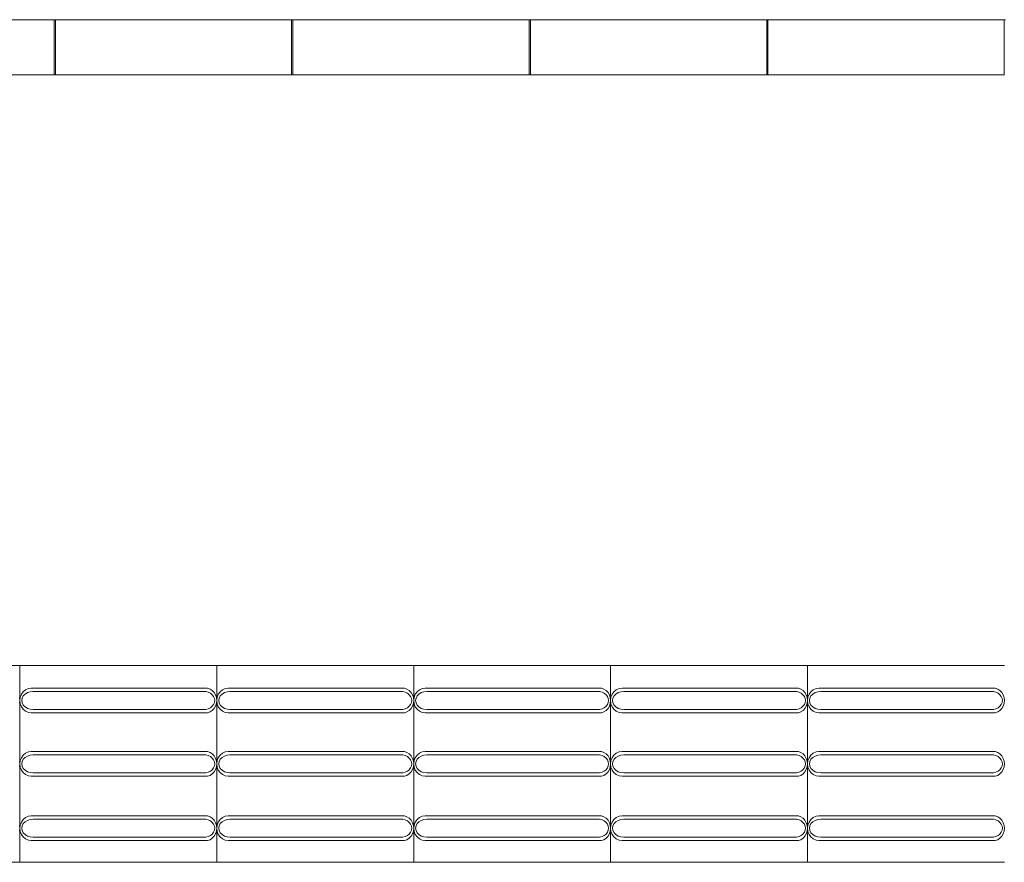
# Model space of a CAD drawing. Extents: x 5066 to 9756, y -2696 to -1109.
# Tile 186 of 208: x 9416.81 to 9419.31, y -2583.04 to -2580.9. Entities that reach past the tile are written whole.
import ezdxf

# ---------------------------------------------------------------- set-up
doc = ezdxf.new("R2010")
doc.units = 0
doc.header["$MEASUREMENT"] = 0
doc.layers.add('IFC-Elemento construtivo genérico-Contorno', color=253, linetype='CONTINUOUS', lineweight=5)
doc.layers.add('IFC-Janela-Contorno', color=142, linetype='CONTINUOUS', lineweight=5)

msp = doc.modelspace()

# ---------------------------------------------------------------- linework, layer by layer
at = {"layer": 'IFC-Elemento construtivo genérico-Contorno', "color": 8, "lineweight": 5}
for p, q in [((9416.3075, -2582.5373), (9416.8075, -2582.5373)), ((9416.8075, -2583.0373), (9416.8075, -2582.5373)), ((9416.8075, -2582.5373), (9417.3075, -2582.5373)), ((9417.3075, -2583.0373), (9417.3075, -2582.5373)), ((9417.3075, -2582.5373), (9417.8075, -2582.5373)), ((9417.8075, -2583.0373), (9417.8075, -2582.5373)), ((9417.8075, -2582.5373), (9418.3075, -2582.5373)), ((9418.3075, -2583.0373), (9418.3075, -2582.5373)), ((9418.3075, -2582.5373), (9418.8075, -2582.5373)), ((9418.8075, -2583.0373), (9418.8075, -2582.5373)), ((9418.8075, -2582.5373), (9419.3075, -2582.5373)), ((9416.8084, -2582.6181), (9416.8114, -2582.6105)), ((9416.8114, -2582.6105), (9416.816, -2582.604)), ((9416.8134, -2582.6203), (9416.8163, -2582.6147)), ((9416.816, -2582.604), (9416.822, -2582.599)), ((9416.8163, -2582.6147), (9416.8208, -2582.61)), ((9416.8208, -2582.61), (9416.8267, -2582.6063)), ((9416.822, -2582.599), (9416.8291, -2582.5958)), ((9416.8267, -2582.6063), (9416.8336, -2582.604)), ((9416.8291, -2582.5958), (9416.8366, -2582.5948)), ((9416.8336, -2582.604), (9416.841, -2582.6032)), ((9416.8366, -2582.5948), (9417.2842, -2582.5948)), ((9416.841, -2582.6032), (9417.2797, -2582.6032)), ((9417.2797, -2582.6032), (9417.2859, -2582.605)), ((9417.2842, -2582.5948), (9417.2905, -2582.5972)), ((9417.2859, -2582.605), (9417.2914, -2582.6078)), ((9417.2905, -2582.5972), (9417.2962, -2582.601)), ((9417.2914, -2582.6078), (9417.296, -2582.6115)), ((9417.296, -2582.6115), (9417.2995, -2582.616)), ((9417.2962, -2582.601), (9417.3009, -2582.6061)), ((9417.2995, -2582.616), (9417.3017, -2582.621)), ((9417.3009, -2582.6061), (9417.3045, -2582.6122)), ((9417.3045, -2582.6122), (9417.3067, -2582.6191)), ((9417.3084, -2582.6181), (9417.3114, -2582.6105)), ((9417.3114, -2582.6105), (9417.316, -2582.604)), ((9417.3134, -2582.6203), (9417.3163, -2582.6147)), ((9417.316, -2582.604), (9417.322, -2582.599)), ((9417.3163, -2582.6147), (9417.3208, -2582.61)), ((9417.3208, -2582.61), (9417.3267, -2582.6063)), ((9417.322, -2582.599), (9417.3291, -2582.5958)), ((9417.3267, -2582.6063), (9417.3336, -2582.604)), ((9417.3291, -2582.5958), (9417.3366, -2582.5948)), ((9417.3336, -2582.604), (9417.341, -2582.6032)), ((9417.3366, -2582.5948), (9417.7842, -2582.5948)), ((9417.341, -2582.6032), (9417.7797, -2582.6032)), ((9417.7797, -2582.6032), (9417.7859, -2582.605)), ((9417.7842, -2582.5948), (9417.7905, -2582.5972)), ((9417.7859, -2582.605), (9417.7914, -2582.6078)), ((9417.7905, -2582.5972), (9417.7962, -2582.601)), ((9417.7914, -2582.6078), (9417.796, -2582.6115)), ((9417.796, -2582.6115), (9417.7995, -2582.616)), ((9417.7962, -2582.601), (9417.8009, -2582.6061)), ((9417.7995, -2582.616), (9417.8017, -2582.621)), ((9417.8009, -2582.6061), (9417.8045, -2582.6122)), ((9417.8045, -2582.6122), (9417.8067, -2582.6191)), ((9417.8084, -2582.6181), (9417.8114, -2582.6105)), ((9417.8114, -2582.6105), (9417.816, -2582.604)), ((9417.8134, -2582.6203), (9417.8163, -2582.6147)), ((9417.816, -2582.604), (9417.822, -2582.599)), ((9417.8163, -2582.6147), (9417.8208, -2582.61)), ((9417.8208, -2582.61), (9417.8267, -2582.6063)), ((9417.822, -2582.599), (9417.8291, -2582.5958)), ((9417.8267, -2582.6063), (9417.8336, -2582.604)), ((9417.8291, -2582.5958), (9417.8366, -2582.5948)), ((9417.8336, -2582.604), (9417.841, -2582.6032)), ((9417.8366, -2582.5948), (9418.2842, -2582.5948)), ((9417.841, -2582.6032), (9418.2797, -2582.6032)), ((9418.2797, -2582.6032), (9418.2859, -2582.605)), ((9418.2842, -2582.5948), (9418.2905, -2582.5972)), ((9418.2859, -2582.605), (9418.2914, -2582.6078)), ((9418.2905, -2582.5972), (9418.2962, -2582.601)), ((9418.2914, -2582.6078), (9418.296, -2582.6115)), ((9418.296, -2582.6115), (9418.2995, -2582.616)), ((9418.2962, -2582.601), (9418.3009, -2582.6061)), ((9418.2995, -2582.616), (9418.3017, -2582.621)), ((9418.3009, -2582.6061), (9418.3045, -2582.6122)), ((9418.3045, -2582.6122), (9418.3067, -2582.6191)), ((9418.3084, -2582.6181), (9418.3114, -2582.6105)), ((9418.3114, -2582.6105), (9418.316, -2582.604)), ((9418.3134, -2582.6203), (9418.3163, -2582.6147)), ((9418.316, -2582.604), (9418.322, -2582.599)), ((9418.3163, -2582.6147), (9418.3208, -2582.61)), ((9418.3208, -2582.61), (9418.3267, -2582.6063)), ((9418.322, -2582.599), (9418.3291, -2582.5958)), ((9418.3267, -2582.6063), (9418.3336, -2582.604)), ((9418.3291, -2582.5958), (9418.3366, -2582.5948)), ((9418.3336, -2582.604), (9418.341, -2582.6032)), ((9418.3366, -2582.5948), (9418.7842, -2582.5948)), ((9418.341, -2582.6032), (9418.7797, -2582.6032)), ((9418.7797, -2582.6032), (9418.7859, -2582.605)), ((9418.7842, -2582.5948), (9418.7905, -2582.5972)), ((9418.7859, -2582.605), (9418.7914, -2582.6078)), ((9418.7905, -2582.5972), (9418.7962, -2582.601)), ((9418.7914, -2582.6078), (9418.796, -2582.6115)), ((9418.796, -2582.6115), (9418.7995, -2582.616)), ((9418.7962, -2582.601), (9418.8009, -2582.6061)), ((9418.7995, -2582.616), (9418.8017, -2582.621)), ((9418.8009, -2582.6061), (9418.8045, -2582.6122)), ((9418.8045, -2582.6122), (9418.8067, -2582.6191)), ((9418.8084, -2582.6181), (9418.8114, -2582.6105)), ((9418.8114, -2582.6105), (9418.816, -2582.604)), ((9418.8134, -2582.6203), (9418.8163, -2582.6147)), ((9418.816, -2582.604), (9418.822, -2582.599)), ((9418.8163, -2582.6147), (9418.8208, -2582.61)), ((9418.8208, -2582.61), (9418.8267, -2582.6063)), ((9418.822, -2582.599), (9418.8291, -2582.5958)), ((9418.8267, -2582.6063), (9418.8336, -2582.604)), ((9418.8291, -2582.5958), (9418.8366, -2582.5948)), ((9418.8336, -2582.604), (9418.841, -2582.6032)), ((9418.8366, -2582.5948), (9419.2842, -2582.5948)), ((9418.841, -2582.6032), (9419.2797, -2582.6032)), ((9419.2797, -2582.6032), (9419.2859, -2582.605)), ((9419.2842, -2582.5948), (9419.2905, -2582.5972)), ((9419.2859, -2582.605), (9419.2914, -2582.6078)), ((9419.2905, -2582.5972), (9419.2962, -2582.601)), ((9419.2914, -2582.6078), (9419.296, -2582.6115)), ((9419.296, -2582.6115), (9419.2995, -2582.616)), ((9419.2962, -2582.601), (9419.3009, -2582.6061)), ((9419.2995, -2582.616), (9419.3017, -2582.621)), ((9419.3009, -2582.6061), (9419.3045, -2582.6122)), ((9419.3045, -2582.6122), (9419.3067, -2582.6191)), ((9416.8067, -2582.6191), (9416.8075, -2582.6263)), ((9416.8067, -2582.6334), (9416.8075, -2582.6263)), ((9416.8075, -2582.6263), (9416.8084, -2582.6181)), ((9416.8075, -2582.6263), (9416.8084, -2582.6344)), ((9416.8084, -2582.6344), (9416.8114, -2582.642)), ((9416.8125, -2582.6263), (9416.8134, -2582.6203)), ((9416.8125, -2582.6263), (9416.8134, -2582.6322)), ((9416.8134, -2582.6322), (9416.8163, -2582.6378)), ((9416.8163, -2582.6378), (9416.8208, -2582.6425)), ((9417.2914, -2582.6447), (9417.296, -2582.641)), ((9417.296, -2582.641), (9417.2995, -2582.6365)), ((9417.2995, -2582.6365), (9417.3017, -2582.6315)), ((9417.3009, -2582.6464), (9417.3045, -2582.6403)), ((9417.3017, -2582.621), (9417.3025, -2582.6263)), ((9417.3017, -2582.6315), (9417.3025, -2582.6263)), ((9417.3045, -2582.6403), (9417.3067, -2582.6334)), ((9417.3067, -2582.6191), (9417.3075, -2582.6263)), ((9417.3067, -2582.6334), (9417.3075, -2582.6263)), ((9417.3075, -2582.6263), (9417.3084, -2582.6181)), ((9417.3075, -2582.6263), (9417.3084, -2582.6344)), ((9417.3084, -2582.6344), (9417.3114, -2582.642)), ((9417.3125, -2582.6263), (9417.3134, -2582.6203)), ((9417.3125, -2582.6263), (9417.3134, -2582.6322)), ((9417.3134, -2582.6322), (9417.3163, -2582.6378)), ((9417.3163, -2582.6378), (9417.3208, -2582.6425)), ((9417.7914, -2582.6447), (9417.796, -2582.641)), ((9417.796, -2582.641), (9417.7995, -2582.6365)), ((9417.7995, -2582.6365), (9417.8017, -2582.6315)), ((9417.8009, -2582.6464), (9417.8045, -2582.6403)), ((9417.8017, -2582.621), (9417.8025, -2582.6263)), ((9417.8017, -2582.6315), (9417.8025, -2582.6263)), ((9417.8045, -2582.6403), (9417.8067, -2582.6334)), ((9417.8067, -2582.6191), (9417.8075, -2582.6263)), ((9417.8067, -2582.6334), (9417.8075, -2582.6263)), ((9417.8075, -2582.6263), (9417.8084, -2582.6181)), ((9417.8075, -2582.6263), (9417.8084, -2582.6344)), ((9417.8084, -2582.6344), (9417.8114, -2582.642)), ((9417.8125, -2582.6263), (9417.8134, -2582.6203)), ((9417.8125, -2582.6263), (9417.8134, -2582.6322)), ((9417.8134, -2582.6322), (9417.8163, -2582.6378)), ((9417.8163, -2582.6378), (9417.8208, -2582.6425)), ((9418.2914, -2582.6447), (9418.296, -2582.641)), ((9418.296, -2582.641), (9418.2995, -2582.6365)), ((9418.2995, -2582.6365), (9418.3017, -2582.6315)), ((9418.3009, -2582.6464), (9418.3045, -2582.6403)), ((9418.3017, -2582.621), (9418.3025, -2582.6263)), ((9418.3017, -2582.6315), (9418.3025, -2582.6263)), ((9418.3045, -2582.6403), (9418.3067, -2582.6334)), ((9418.3067, -2582.6191), (9418.3075, -2582.6263)), ((9418.3067, -2582.6334), (9418.3075, -2582.6263)), ((9418.3075, -2582.6263), (9418.3084, -2582.6181)), ((9418.3075, -2582.6263), (9418.3084, -2582.6344)), ((9418.3084, -2582.6344), (9418.3114, -2582.642)), ((9418.3125, -2582.6263), (9418.3134, -2582.6203)), ((9418.3125, -2582.6263), (9418.3134, -2582.6322)), ((9418.3134, -2582.6322), (9418.3163, -2582.6378)), ((9418.3163, -2582.6378), (9418.3208, -2582.6425)), ((9418.7914, -2582.6447), (9418.796, -2582.641)), ((9418.796, -2582.641), (9418.7995, -2582.6365)), ((9418.7995, -2582.6365), (9418.8017, -2582.6315)), ((9418.8009, -2582.6464), (9418.8045, -2582.6403)), ((9418.8017, -2582.621), (9418.8025, -2582.6263)), ((9418.8017, -2582.6315), (9418.8025, -2582.6263)), ((9418.8045, -2582.6403), (9418.8067, -2582.6334)), ((9418.8067, -2582.6191), (9418.8075, -2582.6263)), ((9418.8067, -2582.6334), (9418.8075, -2582.6263)), ((9418.8075, -2582.6263), (9418.8084, -2582.6181)), ((9418.8075, -2582.6263), (9418.8084, -2582.6344)), ((9418.8084, -2582.6344), (9418.8114, -2582.642)), ((9418.8125, -2582.6263), (9418.8134, -2582.6203)), ((9418.8125, -2582.6263), (9418.8134, -2582.6322)), ((9418.8134, -2582.6322), (9418.8163, -2582.6378)), ((9418.8163, -2582.6378), (9418.8208, -2582.6425)), ((9419.2914, -2582.6447), (9419.296, -2582.641)), ((9419.296, -2582.641), (9419.2995, -2582.6365)), ((9419.2995, -2582.6365), (9419.3017, -2582.6315)), ((9419.3009, -2582.6464), (9419.3045, -2582.6403)), ((9419.3017, -2582.621), (9419.3025, -2582.6263)), ((9419.3017, -2582.6315), (9419.3025, -2582.6263)), ((9419.3045, -2582.6403), (9419.3067, -2582.6334)), ((9419.3067, -2582.6191), (9419.3075, -2582.6263)), ((9419.3067, -2582.6334), (9419.3075, -2582.6263)), ((9416.8114, -2582.642), (9416.816, -2582.6485)), ((9416.816, -2582.6485), (9416.822, -2582.6535)), ((9416.8208, -2582.6425), (9416.8267, -2582.6462)), ((9416.822, -2582.6535), (9416.8291, -2582.6567)), ((9416.8267, -2582.6462), (9416.8336, -2582.6485)), ((9416.8291, -2582.6567), (9416.8366, -2582.6578)), ((9416.8336, -2582.6485), (9416.841, -2582.6493)), ((9416.8366, -2582.6578), (9417.2842, -2582.6578)), ((9416.841, -2582.6493), (9417.2797, -2582.6493)), ((9417.2797, -2582.6493), (9417.2859, -2582.6475)), ((9417.2842, -2582.6578), (9417.2905, -2582.6554)), ((9417.2859, -2582.6475), (9417.2914, -2582.6447)), ((9417.2905, -2582.6554), (9417.2962, -2582.6515)), ((9417.2962, -2582.6515), (9417.3009, -2582.6464)), ((9417.3114, -2582.642), (9417.316, -2582.6485)), ((9417.316, -2582.6485), (9417.322, -2582.6535)), ((9417.3208, -2582.6425), (9417.3267, -2582.6462)), ((9417.322, -2582.6535), (9417.3291, -2582.6567)), ((9417.3267, -2582.6462), (9417.3336, -2582.6485)), ((9417.3291, -2582.6567), (9417.3366, -2582.6578)), ((9417.3336, -2582.6485), (9417.341, -2582.6493)), ((9417.3366, -2582.6578), (9417.7842, -2582.6578)), ((9417.341, -2582.6493), (9417.7797, -2582.6493)), ((9417.7797, -2582.6493), (9417.7859, -2582.6475)), ((9417.7842, -2582.6578), (9417.7905, -2582.6554)), ((9417.7859, -2582.6475), (9417.7914, -2582.6447)), ((9417.7905, -2582.6554), (9417.7962, -2582.6515)), ((9417.7962, -2582.6515), (9417.8009, -2582.6464)), ((9417.8114, -2582.642), (9417.816, -2582.6485)), ((9417.816, -2582.6485), (9417.822, -2582.6535)), ((9417.8208, -2582.6425), (9417.8267, -2582.6462)), ((9417.822, -2582.6535), (9417.8291, -2582.6567)), ((9417.8267, -2582.6462), (9417.8336, -2582.6485)), ((9417.8291, -2582.6567), (9417.8366, -2582.6578)), ((9417.8336, -2582.6485), (9417.841, -2582.6493)), ((9417.8366, -2582.6578), (9418.2842, -2582.6578)), ((9417.841, -2582.6493), (9418.2797, -2582.6493)), ((9418.2797, -2582.6493), (9418.2859, -2582.6475)), ((9418.2842, -2582.6578), (9418.2905, -2582.6554)), ((9418.2859, -2582.6475), (9418.2914, -2582.6447)), ((9418.2905, -2582.6554), (9418.2962, -2582.6515)), ((9418.2962, -2582.6515), (9418.3009, -2582.6464)), ((9418.3114, -2582.642), (9418.316, -2582.6485)), ((9418.316, -2582.6485), (9418.322, -2582.6535)), ((9418.3208, -2582.6425), (9418.3267, -2582.6462)), ((9418.322, -2582.6535), (9418.3291, -2582.6567)), ((9418.3267, -2582.6462), (9418.3336, -2582.6485)), ((9418.3291, -2582.6567), (9418.3366, -2582.6578)), ((9418.3336, -2582.6485), (9418.341, -2582.6493)), ((9418.3366, -2582.6578), (9418.7842, -2582.6578)), ((9418.341, -2582.6493), (9418.7797, -2582.6493)), ((9418.7797, -2582.6493), (9418.7859, -2582.6475)), ((9418.7842, -2582.6578), (9418.7905, -2582.6554)), ((9418.7859, -2582.6475), (9418.7914, -2582.6447)), ((9418.7905, -2582.6554), (9418.7962, -2582.6515)), ((9418.7962, -2582.6515), (9418.8009, -2582.6464)), ((9418.8114, -2582.642), (9418.816, -2582.6485)), ((9418.816, -2582.6485), (9418.822, -2582.6535)), ((9418.8208, -2582.6425), (9418.8267, -2582.6462)), ((9418.822, -2582.6535), (9418.8291, -2582.6567)), ((9418.8267, -2582.6462), (9418.8336, -2582.6485)), ((9418.8291, -2582.6567), (9418.8366, -2582.6578)), ((9418.8336, -2582.6485), (9418.841, -2582.6493)), ((9418.8366, -2582.6578), (9419.2842, -2582.6578)), ((9418.841, -2582.6493), (9419.2797, -2582.6493)), ((9419.2797, -2582.6493), (9419.2859, -2582.6475)), ((9419.2842, -2582.6578), (9419.2905, -2582.6554)), ((9419.2859, -2582.6475), (9419.2914, -2582.6447)), ((9419.2905, -2582.6554), (9419.2962, -2582.6515)), ((9419.2962, -2582.6515), (9419.3009, -2582.6464)), ((9416.8114, -2582.7715), (9416.816, -2582.765)), ((9416.816, -2582.765), (9416.822, -2582.76)), ((9416.822, -2582.76), (9416.8291, -2582.7568)), ((9416.8267, -2582.7673), (9416.8336, -2582.765)), ((9416.8291, -2582.7568), (9416.8366, -2582.7558)), ((9416.8336, -2582.765), (9416.841, -2582.7642)), ((9416.8366, -2582.7558), (9417.2842, -2582.7558)), ((9416.841, -2582.7642), (9417.2797, -2582.7642)), ((9417.2797, -2582.7642), (9417.2859, -2582.766)), ((9417.2842, -2582.7558), (9417.2905, -2582.7582)), ((9417.2859, -2582.766), (9417.2914, -2582.7688)), ((9417.2905, -2582.7582), (9417.2962, -2582.762)), ((9417.2962, -2582.762), (9417.3009, -2582.7671)), ((9417.3114, -2582.7715), (9417.316, -2582.765)), ((9417.316, -2582.765), (9417.322, -2582.76)), ((9417.322, -2582.76), (9417.3291, -2582.7568)), ((9417.3267, -2582.7673), (9417.3336, -2582.765)), ((9417.3291, -2582.7568), (9417.3366, -2582.7558)), ((9417.3336, -2582.765), (9417.341, -2582.7642)), ((9417.3366, -2582.7558), (9417.7842, -2582.7558)), ((9417.341, -2582.7642), (9417.7797, -2582.7642)), ((9417.7797, -2582.7642), (9417.7859, -2582.766)), ((9417.7842, -2582.7558), (9417.7905, -2582.7582)), ((9417.7859, -2582.766), (9417.7914, -2582.7688)), ((9417.7905, -2582.7582), (9417.7962, -2582.762)), ((9417.7962, -2582.762), (9417.8009, -2582.7671)), ((9417.8114, -2582.7715), (9417.816, -2582.765)), ((9417.816, -2582.765), (9417.822, -2582.76)), ((9417.822, -2582.76), (9417.8291, -2582.7568)), ((9417.8267, -2582.7673), (9417.8336, -2582.765)), ((9417.8291, -2582.7568), (9417.8366, -2582.7558)), ((9417.8336, -2582.765), (9417.841, -2582.7642)), ((9417.8366, -2582.7558), (9418.2842, -2582.7558)), ((9417.841, -2582.7642), (9418.2797, -2582.7642)), ((9418.2797, -2582.7642), (9418.2859, -2582.766)), ((9418.2842, -2582.7558), (9418.2905, -2582.7582)), ((9418.2859, -2582.766), (9418.2914, -2582.7688)), ((9418.2905, -2582.7582), (9418.2962, -2582.762)), ((9418.2962, -2582.762), (9418.3009, -2582.7671)), ((9418.3114, -2582.7715), (9418.316, -2582.765)), ((9418.316, -2582.765), (9418.322, -2582.76)), ((9418.322, -2582.76), (9418.3291, -2582.7568)), ((9418.3267, -2582.7673), (9418.3336, -2582.765)), ((9418.3291, -2582.7568), (9418.3366, -2582.7558)), ((9418.3336, -2582.765), (9418.341, -2582.7642)), ((9418.3366, -2582.7558), (9418.7842, -2582.7558)), ((9418.341, -2582.7642), (9418.7797, -2582.7642)), ((9418.7797, -2582.7642), (9418.7859, -2582.766)), ((9418.7842, -2582.7558), (9418.7905, -2582.7582)), ((9418.7859, -2582.766), (9418.7914, -2582.7688)), ((9418.7905, -2582.7582), (9418.7962, -2582.762)), ((9418.7962, -2582.762), (9418.8009, -2582.7671)), ((9418.8114, -2582.7715), (9418.816, -2582.765)), ((9418.816, -2582.765), (9418.822, -2582.76)), ((9418.822, -2582.76), (9418.8291, -2582.7568)), ((9418.8267, -2582.7673), (9418.8336, -2582.765)), ((9418.8291, -2582.7568), (9418.8366, -2582.7558)), ((9418.8336, -2582.765), (9418.841, -2582.7642)), ((9418.8366, -2582.7558), (9419.2842, -2582.7558)), ((9418.841, -2582.7642), (9419.2797, -2582.7642)), ((9419.2797, -2582.7642), (9419.2859, -2582.766)), ((9419.2842, -2582.7558), (9419.2905, -2582.7582)), ((9419.2859, -2582.766), (9419.2914, -2582.7688)), ((9419.2905, -2582.7582), (9419.2962, -2582.762)), ((9419.2962, -2582.762), (9419.3009, -2582.7671)), ((9416.8067, -2582.7801), (9416.8075, -2582.7873)), ((9416.8067, -2582.7944), (9416.8075, -2582.7873)), ((9416.8075, -2582.7873), (9416.8084, -2582.7791)), ((9416.8075, -2582.7873), (9416.8084, -2582.7954)), ((9416.8084, -2582.7791), (9416.8114, -2582.7715)), ((9416.8125, -2582.7873), (9416.8134, -2582.7813)), ((9416.8125, -2582.7873), (9416.8134, -2582.7932)), ((9416.8134, -2582.7813), (9416.8163, -2582.7757)), ((9416.8163, -2582.7757), (9416.8208, -2582.771)), ((9416.8208, -2582.771), (9416.8267, -2582.7673)), ((9417.2914, -2582.7688), (9417.296, -2582.7725)), ((9417.296, -2582.7725), (9417.2995, -2582.777)), ((9417.2995, -2582.777), (9417.3017, -2582.782)), ((9417.3009, -2582.7671), (9417.3045, -2582.7732)), ((9417.3017, -2582.782), (9417.3025, -2582.7873)), ((9417.3017, -2582.7925), (9417.3025, -2582.7873)), ((9417.3045, -2582.7732), (9417.3067, -2582.7801)), ((9417.3067, -2582.7801), (9417.3075, -2582.7873)), ((9417.3067, -2582.7944), (9417.3075, -2582.7873)), ((9417.3075, -2582.7873), (9417.3084, -2582.7791)), ((9417.3075, -2582.7873), (9417.3084, -2582.7954)), ((9417.3084, -2582.7791), (9417.3114, -2582.7715)), ((9417.3125, -2582.7873), (9417.3134, -2582.7813)), ((9417.3125, -2582.7873), (9417.3134, -2582.7932)), ((9417.3134, -2582.7813), (9417.3163, -2582.7757)), ((9417.3163, -2582.7757), (9417.3208, -2582.771)), ((9417.3208, -2582.771), (9417.3267, -2582.7673)), ((9417.7914, -2582.7688), (9417.796, -2582.7725)), ((9417.796, -2582.7725), (9417.7995, -2582.777)), ((9417.7995, -2582.777), (9417.8017, -2582.782)), ((9417.8009, -2582.7671), (9417.8045, -2582.7732)), ((9417.8017, -2582.782), (9417.8025, -2582.7873)), ((9417.8017, -2582.7925), (9417.8025, -2582.7873)), ((9417.8045, -2582.7732), (9417.8067, -2582.7801)), ((9417.8067, -2582.7801), (9417.8075, -2582.7873)), ((9417.8067, -2582.7944), (9417.8075, -2582.7873)), ((9417.8075, -2582.7873), (9417.8084, -2582.7791)), ((9417.8075, -2582.7873), (9417.8084, -2582.7954)), ((9417.8084, -2582.7791), (9417.8114, -2582.7715)), ((9417.8125, -2582.7873), (9417.8134, -2582.7813)), ((9417.8125, -2582.7873), (9417.8134, -2582.7932)), ((9417.8134, -2582.7813), (9417.8163, -2582.7757)), ((9417.8163, -2582.7757), (9417.8208, -2582.771)), ((9417.8208, -2582.771), (9417.8267, -2582.7673)), ((9418.2914, -2582.7688), (9418.296, -2582.7725)), ((9418.296, -2582.7725), (9418.2995, -2582.777)), ((9418.2995, -2582.777), (9418.3017, -2582.782)), ((9418.3009, -2582.7671), (9418.3045, -2582.7732)), ((9418.3017, -2582.782), (9418.3025, -2582.7873)), ((9418.3017, -2582.7925), (9418.3025, -2582.7873)), ((9418.3045, -2582.7732), (9418.3067, -2582.7801)), ((9418.3067, -2582.7801), (9418.3075, -2582.7873)), ((9418.3067, -2582.7944), (9418.3075, -2582.7873)), ((9418.3075, -2582.7873), (9418.3084, -2582.7791)), ((9418.3075, -2582.7873), (9418.3084, -2582.7954)), ((9418.3084, -2582.7791), (9418.3114, -2582.7715)), ((9418.3125, -2582.7873), (9418.3134, -2582.7813)), ((9418.3125, -2582.7873), (9418.3134, -2582.7932)), ((9418.3134, -2582.7813), (9418.3163, -2582.7757)), ((9418.3163, -2582.7757), (9418.3208, -2582.771)), ((9418.3208, -2582.771), (9418.3267, -2582.7673)), ((9418.7914, -2582.7688), (9418.796, -2582.7725)), ((9418.796, -2582.7725), (9418.7995, -2582.777)), ((9418.7995, -2582.777), (9418.8017, -2582.782)), ((9418.8009, -2582.7671), (9418.8045, -2582.7732)), ((9418.8017, -2582.782), (9418.8025, -2582.7873)), ((9418.8017, -2582.7925), (9418.8025, -2582.7873)), ((9418.8045, -2582.7732), (9418.8067, -2582.7801)), ((9418.8067, -2582.7801), (9418.8075, -2582.7873)), ((9418.8067, -2582.7944), (9418.8075, -2582.7873)), ((9418.8075, -2582.7873), (9418.8084, -2582.7791)), ((9418.8075, -2582.7873), (9418.8084, -2582.7954)), ((9418.8084, -2582.7791), (9418.8114, -2582.7715)), ((9418.8125, -2582.7873), (9418.8134, -2582.7813)), ((9418.8125, -2582.7873), (9418.8134, -2582.7932)), ((9418.8134, -2582.7813), (9418.8163, -2582.7757)), ((9418.8163, -2582.7757), (9418.8208, -2582.771)), ((9418.8208, -2582.771), (9418.8267, -2582.7673)), ((9419.2914, -2582.7688), (9419.296, -2582.7725)), ((9419.296, -2582.7725), (9419.2995, -2582.777)), ((9419.2995, -2582.777), (9419.3017, -2582.782)), ((9419.3009, -2582.7671), (9419.3045, -2582.7732)), ((9419.3017, -2582.782), (9419.3025, -2582.7873)), ((9419.3017, -2582.7925), (9419.3025, -2582.7873)), ((9419.3045, -2582.7732), (9419.3067, -2582.7801)), ((9419.3067, -2582.7801), (9419.3075, -2582.7873)), ((9419.3067, -2582.7944), (9419.3075, -2582.7873)), ((9416.8084, -2582.7954), (9416.8114, -2582.803)), ((9416.8114, -2582.803), (9416.816, -2582.8095)), ((9416.8134, -2582.7932), (9416.8163, -2582.7988)), ((9416.816, -2582.8095), (9416.822, -2582.8145)), ((9416.8163, -2582.7988), (9416.8208, -2582.8035)), ((9416.8208, -2582.8035), (9416.8267, -2582.8072)), ((9416.822, -2582.8145), (9416.8291, -2582.8177)), ((9416.8267, -2582.8072), (9416.8336, -2582.8095)), ((9416.8336, -2582.8095), (9416.841, -2582.8103)), ((9416.841, -2582.8103), (9417.2797, -2582.8103)), ((9417.2797, -2582.8103), (9417.2859, -2582.8085)), ((9417.2859, -2582.8085), (9417.2914, -2582.8057)), ((9417.2905, -2582.8164), (9417.2962, -2582.8125)), ((9417.2914, -2582.8057), (9417.296, -2582.802)), ((9417.296, -2582.802), (9417.2995, -2582.7975)), ((9417.2962, -2582.8125), (9417.3009, -2582.8074)), ((9417.2995, -2582.7975), (9417.3017, -2582.7925)), ((9417.3009, -2582.8074), (9417.3045, -2582.8013)), ((9417.3045, -2582.8013), (9417.3067, -2582.7944)), ((9417.3084, -2582.7954), (9417.3114, -2582.803)), ((9417.3114, -2582.803), (9417.316, -2582.8095)), ((9417.3134, -2582.7932), (9417.3163, -2582.7988)), ((9417.316, -2582.8095), (9417.322, -2582.8145)), ((9417.3163, -2582.7988), (9417.3208, -2582.8035)), ((9417.3208, -2582.8035), (9417.3267, -2582.8072)), ((9417.322, -2582.8145), (9417.3291, -2582.8177)), ((9417.3267, -2582.8072), (9417.3336, -2582.8095)), ((9417.3336, -2582.8095), (9417.341, -2582.8103)), ((9417.341, -2582.8103), (9417.7797, -2582.8103)), ((9417.7797, -2582.8103), (9417.7859, -2582.8085)), ((9417.7859, -2582.8085), (9417.7914, -2582.8057)), ((9417.7905, -2582.8164), (9417.7962, -2582.8125)), ((9417.7914, -2582.8057), (9417.796, -2582.802)), ((9417.796, -2582.802), (9417.7995, -2582.7975)), ((9417.7962, -2582.8125), (9417.8009, -2582.8074)), ((9417.7995, -2582.7975), (9417.8017, -2582.7925)), ((9417.8009, -2582.8074), (9417.8045, -2582.8013)), ((9417.8045, -2582.8013), (9417.8067, -2582.7944)), ((9417.8084, -2582.7954), (9417.8114, -2582.803)), ((9417.8114, -2582.803), (9417.816, -2582.8095)), ((9417.8134, -2582.7932), (9417.8163, -2582.7988)), ((9417.816, -2582.8095), (9417.822, -2582.8145)), ((9417.8163, -2582.7988), (9417.8208, -2582.8035)), ((9417.8208, -2582.8035), (9417.8267, -2582.8072)), ((9417.822, -2582.8145), (9417.8291, -2582.8177)), ((9417.8267, -2582.8072), (9417.8336, -2582.8095)), ((9417.8336, -2582.8095), (9417.841, -2582.8103)), ((9417.841, -2582.8103), (9418.2797, -2582.8103)), ((9418.2797, -2582.8103), (9418.2859, -2582.8085)), ((9418.2859, -2582.8085), (9418.2914, -2582.8057)), ((9418.2905, -2582.8164), (9418.2962, -2582.8125)), ((9418.2914, -2582.8057), (9418.296, -2582.802)), ((9418.296, -2582.802), (9418.2995, -2582.7975)), ((9418.2962, -2582.8125), (9418.3009, -2582.8074)), ((9418.2995, -2582.7975), (9418.3017, -2582.7925)), ((9418.3009, -2582.8074), (9418.3045, -2582.8013)), ((9418.3045, -2582.8013), (9418.3067, -2582.7944)), ((9418.3084, -2582.7954), (9418.3114, -2582.803)), ((9418.3114, -2582.803), (9418.316, -2582.8095)), ((9418.3134, -2582.7932), (9418.3163, -2582.7988)), ((9418.316, -2582.8095), (9418.322, -2582.8145)), ((9418.3163, -2582.7988), (9418.3208, -2582.8035)), ((9418.3208, -2582.8035), (9418.3267, -2582.8072)), ((9418.322, -2582.8145), (9418.3291, -2582.8177)), ((9418.3267, -2582.8072), (9418.3336, -2582.8095)), ((9418.3336, -2582.8095), (9418.341, -2582.8103)), ((9418.341, -2582.8103), (9418.7797, -2582.8103)), ((9418.7797, -2582.8103), (9418.7859, -2582.8085)), ((9418.7859, -2582.8085), (9418.7914, -2582.8057)), ((9418.7905, -2582.8164), (9418.7962, -2582.8125)), ((9418.7914, -2582.8057), (9418.796, -2582.802)), ((9418.796, -2582.802), (9418.7995, -2582.7975)), ((9418.7962, -2582.8125), (9418.8009, -2582.8074)), ((9418.7995, -2582.7975), (9418.8017, -2582.7925)), ((9418.8009, -2582.8074), (9418.8045, -2582.8013)), ((9418.8045, -2582.8013), (9418.8067, -2582.7944)), ((9418.8084, -2582.7954), (9418.8114, -2582.803)), ((9418.8114, -2582.803), (9418.816, -2582.8095)), ((9418.8134, -2582.7932), (9418.8163, -2582.7988)), ((9418.816, -2582.8095), (9418.822, -2582.8145)), ((9418.8163, -2582.7988), (9418.8208, -2582.8035)), ((9418.8208, -2582.8035), (9418.8267, -2582.8072)), ((9418.822, -2582.8145), (9418.8291, -2582.8177)), ((9418.8267, -2582.8072), (9418.8336, -2582.8095)), ((9418.8336, -2582.8095), (9418.841, -2582.8103)), ((9418.841, -2582.8103), (9419.2797, -2582.8103)), ((9419.2797, -2582.8103), (9419.2859, -2582.8085)), ((9419.2859, -2582.8085), (9419.2914, -2582.8057)), ((9419.2905, -2582.8164), (9419.2962, -2582.8125)), ((9419.2914, -2582.8057), (9419.296, -2582.802)), ((9419.296, -2582.802), (9419.2995, -2582.7975)), ((9419.2962, -2582.8125), (9419.3009, -2582.8074)), ((9419.2995, -2582.7975), (9419.3017, -2582.7925)), ((9419.3009, -2582.8074), (9419.3045, -2582.8013)), ((9419.3045, -2582.8013), (9419.3067, -2582.7944)), ((9416.8291, -2582.8177), (9416.8366, -2582.8187)), ((9416.8366, -2582.8187), (9417.2842, -2582.8187)), ((9417.2842, -2582.8187), (9417.2905, -2582.8164)), ((9417.3291, -2582.8177), (9417.3366, -2582.8187)), ((9417.3366, -2582.8187), (9417.7842, -2582.8187)), ((9417.7842, -2582.8187), (9417.7905, -2582.8164)), ((9417.8291, -2582.8177), (9417.8366, -2582.8187)), ((9417.8366, -2582.8187), (9418.2842, -2582.8187)), ((9418.2842, -2582.8187), (9418.2905, -2582.8164)), ((9418.3291, -2582.8177), (9418.3366, -2582.8187)), ((9418.3366, -2582.8187), (9418.7842, -2582.8187)), ((9418.7842, -2582.8187), (9418.7905, -2582.8164)), ((9418.8291, -2582.8177), (9418.8366, -2582.8187)), ((9418.8366, -2582.8187), (9419.2842, -2582.8187)), ((9419.2842, -2582.8187), (9419.2905, -2582.8164)), ((9416.8084, -2582.9425), (9416.8114, -2582.9349)), ((9416.8114, -2582.9349), (9416.816, -2582.9284)), ((9416.8134, -2582.9447), (9416.8163, -2582.9391)), ((9416.816, -2582.9284), (9416.822, -2582.9234)), ((9416.8163, -2582.9391), (9416.8208, -2582.9344)), ((9416.8208, -2582.9344), (9416.8267, -2582.9307)), ((9416.822, -2582.9234), (9416.8291, -2582.9202)), ((9416.8267, -2582.9307), (9416.8336, -2582.9284)), ((9416.8291, -2582.9202), (9416.8366, -2582.9192)), ((9416.8336, -2582.9284), (9416.841, -2582.9276)), ((9416.8366, -2582.9192), (9417.2842, -2582.9192)), ((9416.841, -2582.9276), (9417.2797, -2582.9276)), ((9417.2797, -2582.9276), (9417.2859, -2582.9294)), ((9417.2842, -2582.9192), (9417.2905, -2582.9216)), ((9417.2859, -2582.9294), (9417.2914, -2582.9322)), ((9417.2905, -2582.9216), (9417.2962, -2582.9254)), ((9417.2914, -2582.9322), (9417.296, -2582.9359)), ((9417.296, -2582.9359), (9417.2995, -2582.9404)), ((9417.2962, -2582.9254), (9417.3009, -2582.9305)), ((9417.2995, -2582.9404), (9417.3017, -2582.9454)), ((9417.3009, -2582.9305), (9417.3045, -2582.9366)), ((9417.3045, -2582.9366), (9417.3067, -2582.9435)), ((9417.3084, -2582.9425), (9417.3114, -2582.9349)), ((9417.3114, -2582.9349), (9417.316, -2582.9284)), ((9417.3134, -2582.9447), (9417.3163, -2582.9391)), ((9417.316, -2582.9284), (9417.322, -2582.9234)), ((9417.3163, -2582.9391), (9417.3208, -2582.9344)), ((9417.3208, -2582.9344), (9417.3267, -2582.9307)), ((9417.322, -2582.9234), (9417.3291, -2582.9202)), ((9417.3267, -2582.9307), (9417.3336, -2582.9284)), ((9417.3291, -2582.9202), (9417.3366, -2582.9192)), ((9417.3336, -2582.9284), (9417.341, -2582.9276)), ((9417.3366, -2582.9192), (9417.7842, -2582.9192)), ((9417.341, -2582.9276), (9417.7797, -2582.9276)), ((9417.7797, -2582.9276), (9417.7859, -2582.9294)), ((9417.7842, -2582.9192), (9417.7905, -2582.9216)), ((9417.7859, -2582.9294), (9417.7914, -2582.9322)), ((9417.7905, -2582.9216), (9417.7962, -2582.9254)), ((9417.7914, -2582.9322), (9417.796, -2582.9359)), ((9417.796, -2582.9359), (9417.7995, -2582.9404)), ((9417.7962, -2582.9254), (9417.8009, -2582.9305)), ((9417.7995, -2582.9404), (9417.8017, -2582.9454)), ((9417.8009, -2582.9305), (9417.8045, -2582.9366)), ((9417.8045, -2582.9366), (9417.8067, -2582.9435)), ((9417.8084, -2582.9425), (9417.8114, -2582.9349)), ((9417.8114, -2582.9349), (9417.816, -2582.9284)), ((9417.8134, -2582.9447), (9417.8163, -2582.9391)), ((9417.816, -2582.9284), (9417.822, -2582.9234)), ((9417.8163, -2582.9391), (9417.8208, -2582.9344)), ((9417.8208, -2582.9344), (9417.8267, -2582.9307)), ((9417.822, -2582.9234), (9417.8291, -2582.9202)), ((9417.8267, -2582.9307), (9417.8336, -2582.9284)), ((9417.8291, -2582.9202), (9417.8366, -2582.9192)), ((9417.8336, -2582.9284), (9417.841, -2582.9276)), ((9417.8366, -2582.9192), (9418.2842, -2582.9192)), ((9417.841, -2582.9276), (9418.2797, -2582.9276)), ((9418.2797, -2582.9276), (9418.2859, -2582.9294)), ((9418.2842, -2582.9192), (9418.2905, -2582.9216)), ((9418.2859, -2582.9294), (9418.2914, -2582.9322)), ((9418.2905, -2582.9216), (9418.2962, -2582.9254)), ((9418.2914, -2582.9322), (9418.296, -2582.9359)), ((9418.296, -2582.9359), (9418.2995, -2582.9404)), ((9418.2962, -2582.9254), (9418.3009, -2582.9305)), ((9418.2995, -2582.9404), (9418.3017, -2582.9454)), ((9418.3009, -2582.9305), (9418.3045, -2582.9366)), ((9418.3045, -2582.9366), (9418.3067, -2582.9435)), ((9418.3084, -2582.9425), (9418.3114, -2582.9349)), ((9418.3114, -2582.9349), (9418.316, -2582.9284)), ((9418.3134, -2582.9447), (9418.3163, -2582.9391)), ((9418.316, -2582.9284), (9418.322, -2582.9234)), ((9418.3163, -2582.9391), (9418.3208, -2582.9344)), ((9418.3208, -2582.9344), (9418.3267, -2582.9307)), ((9418.322, -2582.9234), (9418.3291, -2582.9202)), ((9418.3267, -2582.9307), (9418.3336, -2582.9284)), ((9418.3291, -2582.9202), (9418.3366, -2582.9192)), ((9418.3336, -2582.9284), (9418.341, -2582.9276)), ((9418.3366, -2582.9192), (9418.7842, -2582.9192)), ((9418.341, -2582.9276), (9418.7797, -2582.9276)), ((9418.7797, -2582.9276), (9418.7859, -2582.9294)), ((9418.7842, -2582.9192), (9418.7905, -2582.9216)), ((9418.7859, -2582.9294), (9418.7914, -2582.9322)), ((9418.7905, -2582.9216), (9418.7962, -2582.9254)), ((9418.7914, -2582.9322), (9418.796, -2582.9359)), ((9418.796, -2582.9359), (9418.7995, -2582.9404)), ((9418.7962, -2582.9254), (9418.8009, -2582.9305)), ((9418.7995, -2582.9404), (9418.8017, -2582.9454)), ((9418.8009, -2582.9305), (9418.8045, -2582.9366)), ((9418.8045, -2582.9366), (9418.8067, -2582.9435)), ((9418.8084, -2582.9425), (9418.8114, -2582.9349)), ((9418.8114, -2582.9349), (9418.816, -2582.9284)), ((9418.8134, -2582.9447), (9418.8163, -2582.9391)), ((9418.816, -2582.9284), (9418.822, -2582.9234)), ((9418.8163, -2582.9391), (9418.8208, -2582.9344)), ((9418.8208, -2582.9344), (9418.8267, -2582.9307)), ((9418.822, -2582.9234), (9418.8291, -2582.9202)), ((9418.8267, -2582.9307), (9418.8336, -2582.9284)), ((9418.8291, -2582.9202), (9418.8366, -2582.9192)), ((9418.8336, -2582.9284), (9418.841, -2582.9276)), ((9418.8366, -2582.9192), (9419.2842, -2582.9192)), ((9418.841, -2582.9276), (9419.2797, -2582.9276)), ((9419.2797, -2582.9276), (9419.2859, -2582.9294)), ((9419.2842, -2582.9192), (9419.2905, -2582.9216)), ((9419.2859, -2582.9294), (9419.2914, -2582.9322)), ((9419.2905, -2582.9216), (9419.2962, -2582.9254)), ((9419.2914, -2582.9322), (9419.296, -2582.9359)), ((9419.296, -2582.9359), (9419.2995, -2582.9404)), ((9419.2962, -2582.9254), (9419.3009, -2582.9305)), ((9419.2995, -2582.9404), (9419.3017, -2582.9454)), ((9419.3009, -2582.9305), (9419.3045, -2582.9366)), ((9419.3045, -2582.9366), (9419.3067, -2582.9435)), ((9416.8067, -2582.9435), (9416.8075, -2582.9507)), ((9416.8067, -2582.9578), (9416.8075, -2582.9507)), ((9416.8075, -2582.9507), (9416.8084, -2582.9425)), ((9416.8075, -2582.9507), (9416.8084, -2582.9588)), ((9416.8084, -2582.9588), (9416.8114, -2582.9664)), ((9416.8125, -2582.9507), (9416.8134, -2582.9447)), ((9416.8125, -2582.9507), (9416.8134, -2582.9566)), ((9416.8134, -2582.9566), (9416.8163, -2582.9622)), ((9416.8163, -2582.9622), (9416.8208, -2582.9669)), ((9417.2914, -2582.9691), (9417.296, -2582.9654)), ((9417.296, -2582.9654), (9417.2995, -2582.9609)), ((9417.2995, -2582.9609), (9417.3017, -2582.9559)), ((9417.3009, -2582.9708), (9417.3045, -2582.9647)), ((9417.3017, -2582.9454), (9417.3025, -2582.9507)), ((9417.3017, -2582.9559), (9417.3025, -2582.9507)), ((9417.3045, -2582.9647), (9417.3067, -2582.9578)), ((9417.3067, -2582.9435), (9417.3075, -2582.9507)), ((9417.3067, -2582.9578), (9417.3075, -2582.9507)), ((9417.3075, -2582.9507), (9417.3084, -2582.9425)), ((9417.3075, -2582.9507), (9417.3084, -2582.9588)), ((9417.3084, -2582.9588), (9417.3114, -2582.9664)), ((9417.3125, -2582.9507), (9417.3134, -2582.9447)), ((9417.3125, -2582.9507), (9417.3134, -2582.9566)), ((9417.3134, -2582.9566), (9417.3163, -2582.9622)), ((9417.3163, -2582.9622), (9417.3208, -2582.9669)), ((9417.7914, -2582.9691), (9417.796, -2582.9654)), ((9417.796, -2582.9654), (9417.7995, -2582.9609)), ((9417.7995, -2582.9609), (9417.8017, -2582.9559)), ((9417.8009, -2582.9708), (9417.8045, -2582.9647)), ((9417.8017, -2582.9454), (9417.8025, -2582.9507)), ((9417.8017, -2582.9559), (9417.8025, -2582.9507)), ((9417.8045, -2582.9647), (9417.8067, -2582.9578)), ((9417.8067, -2582.9435), (9417.8075, -2582.9507)), ((9417.8067, -2582.9578), (9417.8075, -2582.9507)), ((9417.8075, -2582.9507), (9417.8084, -2582.9425)), ((9417.8075, -2582.9507), (9417.8084, -2582.9588)), ((9417.8084, -2582.9588), (9417.8114, -2582.9664)), ((9417.8125, -2582.9507), (9417.8134, -2582.9447)), ((9417.8125, -2582.9507), (9417.8134, -2582.9566)), ((9417.8134, -2582.9566), (9417.8163, -2582.9622)), ((9417.8163, -2582.9622), (9417.8208, -2582.9669)), ((9418.2914, -2582.9691), (9418.296, -2582.9654)), ((9418.296, -2582.9654), (9418.2995, -2582.9609)), ((9418.2995, -2582.9609), (9418.3017, -2582.9559)), ((9418.3009, -2582.9708), (9418.3045, -2582.9647)), ((9418.3017, -2582.9454), (9418.3025, -2582.9507)), ((9418.3017, -2582.9559), (9418.3025, -2582.9507)), ((9418.3045, -2582.9647), (9418.3067, -2582.9578)), ((9418.3067, -2582.9435), (9418.3075, -2582.9507)), ((9418.3067, -2582.9578), (9418.3075, -2582.9507)), ((9418.3075, -2582.9507), (9418.3084, -2582.9425)), ((9418.3075, -2582.9507), (9418.3084, -2582.9588)), ((9418.3084, -2582.9588), (9418.3114, -2582.9664)), ((9418.3125, -2582.9507), (9418.3134, -2582.9447)), ((9418.3125, -2582.9507), (9418.3134, -2582.9566)), ((9418.3134, -2582.9566), (9418.3163, -2582.9622)), ((9418.3163, -2582.9622), (9418.3208, -2582.9669)), ((9418.7914, -2582.9691), (9418.796, -2582.9654)), ((9418.796, -2582.9654), (9418.7995, -2582.9609)), ((9418.7995, -2582.9609), (9418.8017, -2582.9559)), ((9418.8009, -2582.9708), (9418.8045, -2582.9647)), ((9418.8017, -2582.9454), (9418.8025, -2582.9507)), ((9418.8017, -2582.9559), (9418.8025, -2582.9507)), ((9418.8045, -2582.9647), (9418.8067, -2582.9578)), ((9418.8067, -2582.9435), (9418.8075, -2582.9507)), ((9418.8067, -2582.9578), (9418.8075, -2582.9507)), ((9418.8075, -2582.9507), (9418.8084, -2582.9425)), ((9418.8075, -2582.9507), (9418.8084, -2582.9588)), ((9418.8084, -2582.9588), (9418.8114, -2582.9664)), ((9418.8125, -2582.9507), (9418.8134, -2582.9447)), ((9418.8125, -2582.9507), (9418.8134, -2582.9566)), ((9418.8134, -2582.9566), (9418.8163, -2582.9622)), ((9418.8163, -2582.9622), (9418.8208, -2582.9669)), ((9419.2914, -2582.9691), (9419.296, -2582.9654)), ((9419.296, -2582.9654), (9419.2995, -2582.9609)), ((9419.2995, -2582.9609), (9419.3017, -2582.9559)), ((9419.3009, -2582.9708), (9419.3045, -2582.9647)), ((9419.3017, -2582.9454), (9419.3025, -2582.9507)), ((9419.3017, -2582.9559), (9419.3025, -2582.9507)), ((9419.3045, -2582.9647), (9419.3067, -2582.9578)), ((9419.3067, -2582.9435), (9419.3075, -2582.9507)), ((9419.3067, -2582.9578), (9419.3075, -2582.9507)), ((9416.8114, -2582.9664), (9416.816, -2582.9729)), ((9416.816, -2582.9729), (9416.822, -2582.9779)), ((9416.8208, -2582.9669), (9416.8267, -2582.9706)), ((9416.822, -2582.9779), (9416.8291, -2582.9811)), ((9416.8267, -2582.9706), (9416.8336, -2582.9729)), ((9416.8291, -2582.9811), (9416.8366, -2582.9822)), ((9416.8336, -2582.9729), (9416.841, -2582.9737)), ((9416.8366, -2582.9822), (9417.2842, -2582.9822)), ((9416.841, -2582.9737), (9417.2797, -2582.9737)), ((9417.2797, -2582.9737), (9417.2859, -2582.9719)), ((9417.2842, -2582.9822), (9417.2905, -2582.9798)), ((9417.2859, -2582.9719), (9417.2914, -2582.9691)), ((9417.2905, -2582.9798), (9417.2962, -2582.9759)), ((9417.2962, -2582.9759), (9417.3009, -2582.9708)), ((9417.3114, -2582.9664), (9417.316, -2582.9729)), ((9417.316, -2582.9729), (9417.322, -2582.9779)), ((9417.3208, -2582.9669), (9417.3267, -2582.9706)), ((9417.322, -2582.9779), (9417.3291, -2582.9811)), ((9417.3267, -2582.9706), (9417.3336, -2582.9729)), ((9417.3291, -2582.9811), (9417.3366, -2582.9822)), ((9417.3336, -2582.9729), (9417.341, -2582.9737)), ((9417.3366, -2582.9822), (9417.7842, -2582.9822)), ((9417.341, -2582.9737), (9417.7797, -2582.9737)), ((9417.7797, -2582.9737), (9417.7859, -2582.9719)), ((9417.7842, -2582.9822), (9417.7905, -2582.9798)), ((9417.7859, -2582.9719), (9417.7914, -2582.9691)), ((9417.7905, -2582.9798), (9417.7962, -2582.9759)), ((9417.7962, -2582.9759), (9417.8009, -2582.9708)), ((9417.8114, -2582.9664), (9417.816, -2582.9729)), ((9417.816, -2582.9729), (9417.822, -2582.9779)), ((9417.8208, -2582.9669), (9417.8267, -2582.9706)), ((9417.822, -2582.9779), (9417.8291, -2582.9811)), ((9417.8267, -2582.9706), (9417.8336, -2582.9729)), ((9417.8291, -2582.9811), (9417.8366, -2582.9822)), ((9417.8336, -2582.9729), (9417.841, -2582.9737)), ((9417.8366, -2582.9822), (9418.2842, -2582.9822)), ((9417.841, -2582.9737), (9418.2797, -2582.9737)), ((9418.2797, -2582.9737), (9418.2859, -2582.9719)), ((9418.2842, -2582.9822), (9418.2905, -2582.9798)), ((9418.2859, -2582.9719), (9418.2914, -2582.9691)), ((9418.2905, -2582.9798), (9418.2962, -2582.9759)), ((9418.2962, -2582.9759), (9418.3009, -2582.9708)), ((9418.3114, -2582.9664), (9418.316, -2582.9729)), ((9418.316, -2582.9729), (9418.322, -2582.9779)), ((9418.3208, -2582.9669), (9418.3267, -2582.9706)), ((9418.322, -2582.9779), (9418.3291, -2582.9811)), ((9418.3267, -2582.9706), (9418.3336, -2582.9729)), ((9418.3291, -2582.9811), (9418.3366, -2582.9822)), ((9418.3336, -2582.9729), (9418.341, -2582.9737)), ((9418.3366, -2582.9822), (9418.7842, -2582.9822)), ((9418.341, -2582.9737), (9418.7797, -2582.9737)), ((9418.7797, -2582.9737), (9418.7859, -2582.9719)), ((9418.7842, -2582.9822), (9418.7905, -2582.9798)), ((9418.7859, -2582.9719), (9418.7914, -2582.9691)), ((9418.7905, -2582.9798), (9418.7962, -2582.9759)), ((9418.7962, -2582.9759), (9418.8009, -2582.9708)), ((9418.8114, -2582.9664), (9418.816, -2582.9729)), ((9418.816, -2582.9729), (9418.822, -2582.9779)), ((9418.8208, -2582.9669), (9418.8267, -2582.9706)), ((9418.822, -2582.9779), (9418.8291, -2582.9811)), ((9418.8267, -2582.9706), (9418.8336, -2582.9729)), ((9418.8291, -2582.9811), (9418.8366, -2582.9822)), ((9418.8336, -2582.9729), (9418.841, -2582.9737)), ((9418.8366, -2582.9822), (9419.2842, -2582.9822)), ((9418.841, -2582.9737), (9419.2797, -2582.9737)), ((9419.2797, -2582.9737), (9419.2859, -2582.9719)), ((9419.2842, -2582.9822), (9419.2905, -2582.9798)), ((9419.2859, -2582.9719), (9419.2914, -2582.9691)), ((9419.2905, -2582.9798), (9419.2962, -2582.9759)), ((9419.2962, -2582.9759), (9419.3009, -2582.9708)), ((9416.3075, -2583.0373), (9416.8075, -2583.0373)), ((9416.8075, -2583.0373), (9417.3075, -2583.0373)), ((9417.3075, -2583.0373), (9417.8075, -2583.0373)), ((9417.8075, -2583.0373), (9418.3075, -2583.0373)), ((9418.3075, -2583.0373), (9418.8075, -2583.0373)), ((9418.8075, -2583.0373), (9419.3075, -2583.0373))]:
    msp.add_line(p, q, dxfattribs=at)
at = {"layer": 'IFC-Janela-Contorno', "color": 8, "lineweight": 5}
for p, q in [((9416.2944, -2580.8972), (9416.8944, -2580.8972)), ((9416.5144, -2580.8972), (9416.8603, -2580.8972)), ((9416.8603, -2580.8972), (9416.8827, -2580.8972)), ((9416.8827, -2580.8972), (9416.8944, -2580.8972)), ((9416.8944, -2581.0326), (9416.8944, -2580.8972)), ((9416.8944, -2580.8972), (9416.8975, -2580.8972)), ((9416.8944, -2581.0372), (9416.8944, -2580.9019)), ((9416.8975, -2580.8972), (9416.8976, -2580.8972)), ((9416.8976, -2580.8972), (9417.4976, -2580.8972)), ((9416.8976, -2581.0326), (9416.8976, -2580.8972)), ((9416.8976, -2580.8972), (9416.9176, -2580.8972)), ((9416.8976, -2581.0372), (9416.8976, -2580.9019)), ((9416.9176, -2580.8972), (9417.1176, -2580.8972)), ((9417.1176, -2580.8972), (9417.4635, -2580.8972)), ((9417.4635, -2580.8972), (9417.4859, -2580.8972)), ((9417.4859, -2580.8972), (9417.4976, -2580.8972)), ((9417.4976, -2581.0326), (9417.4976, -2580.8972)), ((9417.4976, -2580.8972), (9417.5007, -2580.8972)), ((9417.4976, -2581.0372), (9417.4976, -2580.9019)), ((9417.5007, -2580.8972), (9417.5008, -2580.8972)), ((9417.5008, -2580.8972), (9418.1008, -2580.8972)), ((9417.5008, -2581.0326), (9417.5008, -2580.8972)), ((9417.5008, -2580.8972), (9417.5208, -2580.8972)), ((9417.5008, -2581.0372), (9417.5008, -2580.9019)), ((9417.5208, -2580.8972), (9417.7208, -2580.8972)), ((9417.7208, -2580.8972), (9418.0666, -2580.8972)), ((9418.0666, -2580.8972), (9418.0891, -2580.8972)), ((9418.0891, -2580.8972), (9418.1008, -2580.8972)), ((9418.1008, -2581.0326), (9418.1008, -2580.8972)), ((9418.1008, -2580.8972), (9418.1039, -2580.8972)), ((9418.1008, -2581.0372), (9418.1008, -2580.9019)), ((9418.1039, -2580.8972), (9418.104, -2580.8972)), ((9418.104, -2580.8972), (9418.704, -2580.8972)), ((9418.104, -2581.0326), (9418.104, -2580.8972)), ((9418.104, -2580.8972), (9418.124, -2580.8972)), ((9418.104, -2581.0372), (9418.104, -2580.9019)), ((9418.124, -2580.8972), (9418.324, -2580.8972)), ((9418.324, -2580.8972), (9418.6698, -2580.8972)), ((9418.6698, -2580.8972), (9418.6923, -2580.8972)), ((9418.6923, -2580.8972), (9418.704, -2580.8972)), ((9418.704, -2581.0326), (9418.704, -2580.8972)), ((9418.704, -2580.8972), (9418.707, -2580.8972)), ((9418.704, -2581.0372), (9418.704, -2580.9019)), ((9418.707, -2580.8972), (9418.7071, -2580.8972)), ((9418.7071, -2580.8972), (9419.3071, -2580.8972)), ((9418.7071, -2581.0326), (9418.7071, -2580.8972)), ((9418.7071, -2580.8972), (9418.7271, -2580.8972)), ((9418.7071, -2581.0372), (9418.7071, -2580.9019)), ((9418.7271, -2580.8972), (9418.9271, -2580.8972)), ((9418.9271, -2580.8972), (9419.2559, -2580.8972)), ((9419.2559, -2580.8972), (9419.273, -2580.8972)), ((9419.273, -2580.8972), (9419.2954, -2580.8972)), ((9419.2954, -2580.8972), (9419.3071, -2580.8972)), ((9419.3071, -2581.0326), (9419.3071, -2580.8972)), ((9419.3071, -2580.8972), (9419.3102, -2580.8972)), ((9419.3071, -2581.0372), (9419.3071, -2580.9019)), ((9416.6603, -2581.0372), (9416.8432, -2581.0372)), ((9416.8432, -2581.0372), (9416.8603, -2581.0372)), ((9416.8603, -2581.0372), (9416.8827, -2581.0372)), ((9416.8827, -2581.0372), (9416.8944, -2581.0372)), ((9416.8944, -2581.0372), (9416.8945, -2581.0372)), ((9416.8945, -2581.0372), (9416.8976, -2581.0372)), ((9416.8976, -2581.0372), (9416.9176, -2581.0372)), ((9416.9176, -2581.0372), (9417.2635, -2581.0372)), ((9417.2635, -2581.0372), (9417.4635, -2581.0372)), ((9417.4635, -2581.0372), (9417.4859, -2581.0372)), ((9417.4859, -2581.0372), (9417.4976, -2581.0372)), ((9417.4976, -2581.0372), (9417.4977, -2581.0372)), ((9417.4977, -2581.0372), (9417.5008, -2581.0372)), ((9417.5008, -2581.0372), (9417.5208, -2581.0372)), ((9417.5208, -2581.0372), (9417.8666, -2581.0372)), ((9417.8666, -2581.0372), (9418.0666, -2581.0372)), ((9418.0666, -2581.0372), (9418.0891, -2581.0372)), ((9418.0891, -2581.0372), (9418.1008, -2581.0372)), ((9418.1008, -2581.0372), (9418.1009, -2581.0372)), ((9418.1009, -2581.0372), (9418.104, -2581.0372)), ((9418.104, -2581.0372), (9418.124, -2581.0372)), ((9418.124, -2581.0372), (9418.4698, -2581.0372)), ((9418.4698, -2581.0372), (9418.6698, -2581.0372)), ((9418.6698, -2581.0372), (9418.6923, -2581.0372)), ((9418.6923, -2581.0372), (9418.704, -2581.0372)), ((9418.704, -2581.0372), (9418.7041, -2581.0372)), ((9418.7041, -2581.0372), (9418.7071, -2581.0372)), ((9418.7071, -2581.0372), (9418.7271, -2581.0372)), ((9418.7271, -2581.0372), (9419.073, -2581.0372)), ((9419.073, -2581.0372), (9419.273, -2581.0372)), ((9419.273, -2581.0372), (9419.2954, -2581.0372)), ((9419.2954, -2581.0372), (9419.3071, -2581.0372)), ((9419.3071, -2581.0372), (9419.3073, -2581.0372))]:
    msp.add_line(p, q, dxfattribs=at)

doc.saveas('drawing.dxf')
